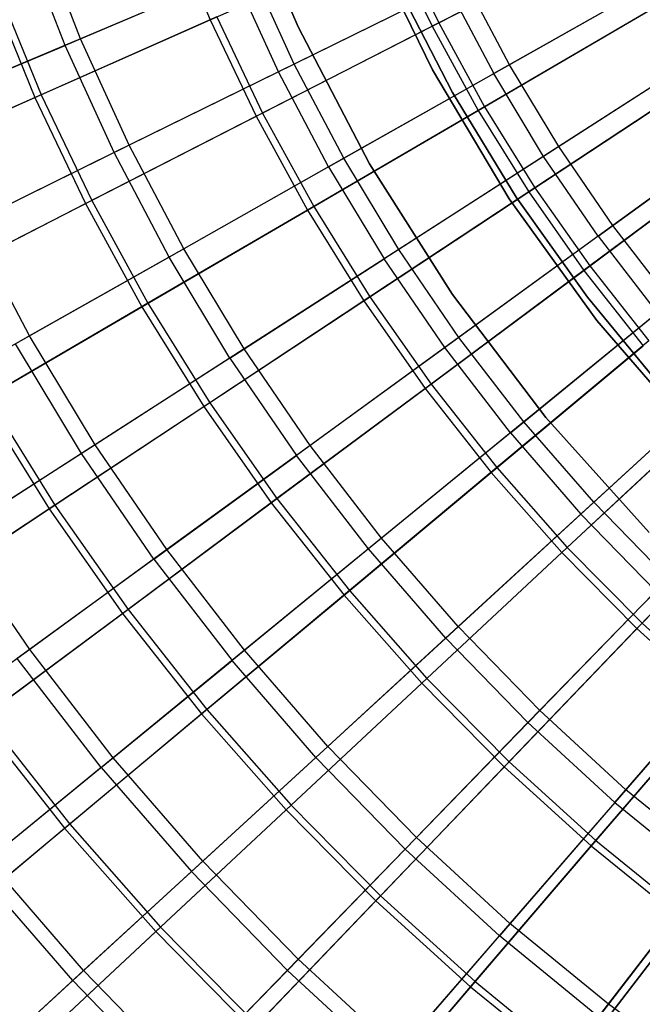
# Model space of a CAD drawing. Extents: x 0.1 to 12.1, y -6 to 6.
# Tile 14 of 256: x 3.2 to 4.1, y -2.6 to -1.2. Entities that reach past the tile are written whole.
import ezdxf

# ---------------------------------------------------------------- set-up
doc = ezdxf.new("R2010")
doc.units = 0
doc.header["$LTSCALE"] = 2.54
doc.layers.get('0').update_dxf_attribs({"linetype": 'CONTINUOUS'})

# ---------------------------------------------------------------- blocks, each defined once
blk = doc.blocks.new('DROPS_COLOR_B-11195_STL')
at = {"color": 0}
for p, q in [((3.4825, -0.9586, 171.7), (3.5717, -1.1709, 171.7)), ((3.5717, -1.1709, 164.1), (3.4825, -0.9586, 164.1)), ((3.4825, -0.9586, 171.7), (3.5717, -1.1709, 171.7)), ((3.5717, -1.1709, 164.1), (3.4825, -0.9586, 164.1)), ((3.2474, -1.1886, 2.8256), (3.1842, -1.0261, 2.8256)), ((3.2474, -1.1886, 2.8256), (3.1842, -1.0261, 2.8256)), ((3.2243, -1.1984, 12.5437), (3.1605, -1.0345, 12.5437)), ((3.2243, -1.1984, 12.5437), (3.1605, -1.0345, 12.5437)), ((3.772, -1.2349, 171.7), (3.6743, -1.0336, 171.7)), ((3.6743, -1.0336, 164.1), (3.772, -1.2349, 164.1)), ((3.6743, -1.0336, 164.1), (3.772, -1.2349, 164.1)), ((3.772, -1.2349, 171.7), (3.6743, -1.0336, 171.7)), ((3.4999, -1.0819, 2.6488), (3.2474, -1.1886, 2.8256)), ((3.4999, -1.0819, 2.6488), (3.2474, -1.1886, 2.8256)), ((3.5659, -1.2263, 2.6488), (3.4999, -1.0819, 2.6488)), ((3.5659, -1.2263, 2.6488), (3.4999, -1.0819, 2.6488)), ((4.141, -1.0837, 2.3419), (3.8868, -1.2273, 2.4874)), ((4.141, -1.0837, 2.3419), (3.8868, -1.2273, 2.4874)), ((3.4759, -1.092, 12.722), (3.2243, -1.1984, 12.5437)), ((3.4759, -1.092, 12.722), (3.2243, -1.1984, 12.5437)), ((3.5425, -1.2378, 12.722), (3.4759, -1.092, 12.722)), ((3.5425, -1.2378, 12.722), (3.4759, -1.092, 12.722)), ((4.1169, -1.0973, 13.0318), (3.8634, -1.2405, 12.8848)), ((4.1169, -1.0973, 13.0318), (3.8634, -1.2405, 12.8848)), ((3.7961, -1.1131, 12.8848), (3.5425, -1.2378, 12.722)), ((3.7961, -1.1131, 12.8848), (3.5425, -1.2378, 12.722)), ((3.8203, -1.1012, 2.4874), (3.5659, -1.2263, 2.6488)), ((3.8203, -1.1012, 2.4874), (3.5659, -1.2263, 2.6488)), ((3.7181, -1.1061, 164.4), (3.8019, -1.2685, 164.4)), ((3.8019, -1.2685, 164.3), (3.7181, -1.1061, 164.3)), ((3.7181, -1.1061, 164.4), (3.8019, -1.2685, 164.4)), ((3.8019, -1.2685, 164.3), (3.7181, -1.1061, 164.3)), ((3.7961, -1.1131, 12.8848), (3.8634, -1.2405, 12.8848)), ((3.7961, -1.1131, 12.8848), (3.8634, -1.2405, 12.8848)), ((3.8868, -1.2273, 2.4874), (3.8203, -1.1012, 2.4874)), ((3.8868, -1.2273, 2.4874), (3.8203, -1.1012, 2.4874)), ((3.5717, -1.1709, 171.7), (3.6784, -1.375, 171.7)), ((3.6784, -1.375, 164.1), (3.5717, -1.1709, 164.1)), ((3.5717, -1.1709, 171.7), (3.6784, -1.375, 171.7)), ((3.5717, -1.1709, 171.7), (3.5717, -1.1709, 164.1)), ((3.6784, -1.375, 164.1), (3.5717, -1.1709, 164.1)), ((3.5717, -1.1709, 171.7), (3.5717, -1.1709, 164.1)), ((2.9821, -1.3007, 12.3507), (3.2243, -1.1984, 12.5437)), ((2.9821, -1.3007, 12.3507), (3.2243, -1.1984, 12.5437)), ((3.2474, -1.1886, 2.8256), (3.0043, -1.2913, 3.0173)), ((3.2474, -1.1886, 2.8256), (3.0043, -1.2913, 3.0173)), ((3.2973, -1.3583, 12.5437), (3.2243, -1.1984, 12.5437)), ((3.2973, -1.3583, 12.5437), (3.2243, -1.1984, 12.5437)), ((3.3199, -1.3472, 2.8256), (3.2474, -1.1886, 2.8256)), ((3.3199, -1.3472, 2.8256), (3.2474, -1.1886, 2.8256)), ((4.206, -1.1915, 2.3419), (3.9604, -1.3493, 2.4874)), ((4.206, -1.1915, 2.3419), (3.9604, -1.3493, 2.4874)), ((4.1827, -1.2064, 13.0318), (3.9378, -1.3639, 12.8848)), ((4.1827, -1.2064, 13.0318), (3.9378, -1.3639, 12.8848)), ((3.5659, -1.2263, 2.6488), (3.3199, -1.3472, 2.8256)), ((3.5659, -1.2263, 2.6488), (3.3199, -1.3472, 2.8256)), ((3.6399, -1.3667, 2.6488), (3.5659, -1.2263, 2.6488)), ((3.6399, -1.3667, 2.6488), (3.5659, -1.2263, 2.6488)), ((3.8868, -1.2273, 2.4874), (3.6399, -1.3667, 2.6488)), ((3.8868, -1.2273, 2.4874), (3.6399, -1.3667, 2.6488)), ((3.9604, -1.3493, 2.4874), (3.8868, -1.2273, 2.4874)), ((3.9604, -1.3493, 2.4874), (3.8868, -1.2273, 2.4874)), ((3.5425, -1.2378, 12.722), (3.2973, -1.3583, 12.5437)), ((3.5425, -1.2378, 12.722), (3.2973, -1.3583, 12.5437)), ((3.6172, -1.3795, 12.722), (3.5425, -1.2378, 12.722)), ((3.6172, -1.3795, 12.722), (3.5425, -1.2378, 12.722)), ((3.6172, -1.3795, 12.722), (3.8634, -1.2405, 12.8848)), ((3.6172, -1.3795, 12.722), (3.8634, -1.2405, 12.8848)), ((3.8866, -1.427, 171.7), (3.772, -1.2349, 171.7)), ((3.772, -1.2349, 164.1), (3.8866, -1.427, 164.1)), ((3.772, -1.2349, 164.1), (3.8866, -1.427, 164.1)), ((3.772, -1.2349, 164.1), (3.772, -1.2349, 171.7)), ((3.8866, -1.427, 171.7), (3.772, -1.2349, 171.7)), ((3.772, -1.2349, 164.1), (3.772, -1.2349, 171.7)), ((3.9378, -1.3639, 12.8848), (3.8634, -1.2405, 12.8848)), ((3.9378, -1.3639, 12.8848), (3.8634, -1.2405, 12.8848)), ((3.8019, -1.2685, 164.4), (3.897, -1.4246, 164.4)), ((3.897, -1.4246, 164.3), (3.8019, -1.2685, 164.3)), ((3.8019, -1.2685, 164.4), (3.897, -1.4246, 164.4)), ((3.8019, -1.2685, 164.4), (3.8019, -1.2685, 164.3)), ((3.897, -1.4246, 164.3), (3.8019, -1.2685, 164.3)), ((3.8019, -1.2685, 164.4), (3.8019, -1.2685, 164.3)), ((4.277, -1.2954, 2.3419), (4.0408, -1.467, 2.4874)), ((4.277, -1.2954, 2.3419), (4.0408, -1.467, 2.4874)), ((4.0191, -1.4828, 12.8848), (4.2547, -1.3116, 13.0318)), ((4.0191, -1.4828, 12.8848), (4.2547, -1.3116, 13.0318)), ((3.3199, -1.3472, 2.8256), (3.083, -1.4637, 3.0173)), ((3.3199, -1.3472, 2.8256), (3.083, -1.4637, 3.0173)), ((3.4012, -1.5015, 2.8256), (3.3199, -1.3472, 2.8256)), ((3.4012, -1.5015, 2.8256), (3.3199, -1.3472, 2.8256)), ((3.9604, -1.3493, 2.4874), (3.7219, -1.5026, 2.6488)), ((3.9604, -1.3493, 2.4874), (3.7219, -1.5026, 2.6488)), ((4.0408, -1.467, 2.4874), (3.9604, -1.3493, 2.4874)), ((4.0408, -1.467, 2.4874), (3.9604, -1.3493, 2.4874)), ((3.2973, -1.3583, 12.5437), (3.0613, -1.4743, 12.3507)), ((3.2973, -1.3583, 12.5437), (3.0613, -1.4743, 12.3507)), ((3.3794, -1.5138, 12.5437), (3.2973, -1.3583, 12.5437)), ((3.3794, -1.5138, 12.5437), (3.2973, -1.3583, 12.5437)), ((3.9378, -1.3639, 12.8848), (3.7, -1.5167, 12.722)), ((3.9378, -1.3639, 12.8848), (3.7, -1.5167, 12.722)), ((4.0191, -1.4828, 12.8848), (3.9378, -1.3639, 12.8848)), ((4.0191, -1.4828, 12.8848), (3.9378, -1.3639, 12.8848)), ((3.6399, -1.3667, 2.6488), (3.4012, -1.5015, 2.8256)), ((3.6399, -1.3667, 2.6488), (3.4012, -1.5015, 2.8256)), ((3.7219, -1.5026, 2.6488), (3.6399, -1.3667, 2.6488)), ((3.7219, -1.5026, 2.6488), (3.6399, -1.3667, 2.6488)), ((3.6784, -1.375, 171.7), (3.8018, -1.5695, 171.7)), ((3.8018, -1.5695, 164.1), (3.6784, -1.375, 164.1)), ((3.6784, -1.375, 171.7), (3.8018, -1.5695, 171.7)), ((3.6784, -1.375, 171.7), (3.6784, -1.375, 164.1)), ((3.8018, -1.5695, 164.1), (3.6784, -1.375, 164.1)), ((3.6784, -1.375, 171.7), (3.6784, -1.375, 164.1)), ((3.6172, -1.3795, 12.722), (3.3794, -1.5138, 12.5437)), ((3.6172, -1.3795, 12.722), (3.3794, -1.5138, 12.5437)), ((3.6172, -1.3795, 12.722), (3.7, -1.5167, 12.722)), ((3.6172, -1.3795, 12.722), (3.7, -1.5167, 12.722)), ((4.0173, -1.6085, 171.7), (3.8866, -1.427, 171.7)), ((3.8866, -1.427, 164.1), (4.0173, -1.6085, 164.1)), ((3.8866, -1.427, 164.1), (4.0173, -1.6085, 164.1)), ((3.8866, -1.427, 164.1), (3.8866, -1.427, 171.7)), ((4.0173, -1.6085, 171.7), (3.8866, -1.427, 171.7)), ((3.8866, -1.427, 164.1), (3.8866, -1.427, 171.7)), ((3.897, -1.4246, 164.4), (4.0029, -1.5737, 164.4)), ((4.0029, -1.5737, 164.3), (3.897, -1.4246, 164.3)), ((3.897, -1.4246, 164.4), (4.0029, -1.5737, 164.4)), ((3.897, -1.4246, 164.4), (3.897, -1.4246, 164.3)), ((4.0029, -1.5737, 164.3), (3.897, -1.4246, 164.3)), ((3.897, -1.4246, 164.4), (3.897, -1.4246, 164.3)), ((3.1714, -1.6313, 3.0173), (3.083, -1.4637, 3.0173)), ((3.1714, -1.6313, 3.0173), (3.083, -1.4637, 3.0173)), ((4.0408, -1.467, 2.4874), (3.8115, -1.6336, 2.6488)), ((4.0408, -1.467, 2.4874), (3.8115, -1.6336, 2.6488)), ((4.1279, -1.5799, 2.4874), (4.0408, -1.467, 2.4874)), ((4.1279, -1.5799, 2.4874), (4.0408, -1.467, 2.4874)), ((4.0191, -1.4828, 12.8848), (3.7904, -1.6489, 12.722)), ((4.0191, -1.4828, 12.8848), (3.7904, -1.6489, 12.722)), ((4.0191, -1.4828, 12.8848), (4.1071, -1.5969, 12.8848)), ((4.0191, -1.4828, 12.8848), (4.1071, -1.5969, 12.8848)), ((3.4012, -1.5015, 2.8256), (3.1714, -1.6313, 3.0173)), ((3.4012, -1.5015, 2.8256), (3.1714, -1.6313, 3.0173)), ((3.4913, -1.6508, 2.8256), (3.4012, -1.5015, 2.8256)), ((3.4913, -1.6508, 2.8256), (3.4012, -1.5015, 2.8256)), ((3.7219, -1.5026, 2.6488), (3.4913, -1.6508, 2.8256)), ((3.7219, -1.5026, 2.6488), (3.4913, -1.6508, 2.8256)), ((3.8115, -1.6336, 2.6488), (3.7219, -1.5026, 2.6488)), ((3.8115, -1.6336, 2.6488), (3.7219, -1.5026, 2.6488)), ((3.3794, -1.5138, 12.5437), (3.1504, -1.6431, 12.3507)), ((3.3794, -1.5138, 12.5437), (3.1504, -1.6431, 12.3507)), ((3.4702, -1.6644, 12.5437), (3.3794, -1.5138, 12.5437)), ((3.4702, -1.6644, 12.5437), (3.3794, -1.5138, 12.5437)), ((3.4702, -1.6644, 12.5437), (3.7, -1.5167, 12.722)), ((3.4702, -1.6644, 12.5437), (3.7, -1.5167, 12.722)), ((3.7904, -1.6489, 12.722), (3.7, -1.5167, 12.722)), ((3.7904, -1.6489, 12.722), (3.7, -1.5167, 12.722)), ((3.8018, -1.5695, 171.7), (3.9411, -1.7529, 171.7)), ((3.9411, -1.7529, 164.1), (3.8018, -1.5695, 164.1)), ((3.8018, -1.5695, 171.7), (3.9411, -1.7529, 171.7)), ((3.8018, -1.5695, 171.7), (3.8018, -1.5695, 164.1)), ((3.9411, -1.7529, 164.1), (3.8018, -1.5695, 164.1)), ((3.8018, -1.5695, 171.7), (3.8018, -1.5695, 164.1)), ((4.1279, -1.5799, 2.4874), (3.9084, -1.7593, 2.6488)), ((4.1279, -1.5799, 2.4874), (3.9084, -1.7593, 2.6488)), ((4.0029, -1.5737, 164.4), (4.119, -1.7149, 164.4)), ((4.119, -1.7149, 164.3), (4.0029, -1.5737, 164.3)), ((4.0029, -1.5737, 164.4), (4.119, -1.7149, 164.4)), ((4.0029, -1.5737, 164.4), (4.0029, -1.5737, 164.3)), ((4.119, -1.7149, 164.3), (4.0029, -1.5737, 164.3)), ((4.0029, -1.5737, 164.4), (4.0029, -1.5737, 164.3)), ((3.8883, -1.7758, 12.722), (4.1071, -1.5969, 12.8848)), ((3.8883, -1.7758, 12.722), (4.1071, -1.5969, 12.8848)), ((4.1632, -1.7782, 171.7), (4.0173, -1.6085, 171.7)), ((4.0173, -1.6085, 164.1), (4.1632, -1.7782, 164.1)), ((4.0173, -1.6085, 164.1), (4.1632, -1.7782, 164.1)), ((4.0173, -1.6085, 164.1), (4.0173, -1.6085, 171.7)), ((4.1632, -1.7782, 171.7), (4.0173, -1.6085, 171.7)), ((4.0173, -1.6085, 164.1), (4.0173, -1.6085, 171.7)), ((3.1714, -1.6313, 3.0173), (2.9512, -1.7556, 3.2233)), ((3.1714, -1.6313, 3.0173), (2.9512, -1.7556, 3.2233)), ((3.249, -1.8065, 12.3507), (3.1504, -1.6431, 12.3507)), ((3.249, -1.8065, 12.3507), (3.1504, -1.6431, 12.3507)), ((3.2693, -1.7935, 3.0173), (3.1714, -1.6313, 3.0173)), ((3.2693, -1.7935, 3.0173), (3.1714, -1.6313, 3.0173)), ((3.8115, -1.6336, 2.6488), (3.5897, -1.7948, 2.8256)), ((3.8115, -1.6336, 2.6488), (3.5897, -1.7948, 2.8256)), ((3.9084, -1.7593, 2.6488), (3.8115, -1.6336, 2.6488)), ((3.9084, -1.7593, 2.6488), (3.8115, -1.6336, 2.6488)), ((3.4913, -1.6508, 2.8256), (3.2693, -1.7935, 3.0173)), ((3.4913, -1.6508, 2.8256), (3.2693, -1.7935, 3.0173)), ((3.5897, -1.7948, 2.8256), (3.4913, -1.6508, 2.8256)), ((3.5897, -1.7948, 2.8256), (3.4913, -1.6508, 2.8256)), ((3.7904, -1.6489, 12.722), (3.5694, -1.8095, 12.5437)), ((3.7904, -1.6489, 12.722), (3.5694, -1.8095, 12.5437)), ((3.8883, -1.7758, 12.722), (3.7904, -1.6489, 12.722)), ((3.8883, -1.7758, 12.722), (3.7904, -1.6489, 12.722)), ((3.4702, -1.6644, 12.5437), (3.249, -1.8065, 12.3507)), ((3.4702, -1.6644, 12.5437), (3.249, -1.8065, 12.3507)), ((3.4702, -1.6644, 12.5437), (3.5694, -1.8095, 12.5437)), ((3.4702, -1.6644, 12.5437), (3.5694, -1.8095, 12.5437)), ((4.2212, -1.6876, 2.4874), (4.0124, -1.8793, 2.6488)), ((4.2212, -1.6876, 2.4874), (4.0124, -1.8793, 2.6488)), ((4.2014, -1.7058, 12.8848), (3.9932, -1.8969, 12.722)), ((4.2014, -1.7058, 12.8848), (3.9932, -1.8969, 12.722)), ((3.9084, -1.7593, 2.6488), (3.6962, -1.9329, 2.8256)), ((3.9084, -1.7593, 2.6488), (3.6962, -1.9329, 2.8256)), ((4.0124, -1.8793, 2.6488), (3.9084, -1.7593, 2.6488)), ((4.0124, -1.8793, 2.6488), (3.9084, -1.7593, 2.6488)), ((3.9411, -1.7529, 171.7), (4.0952, -1.9241, 171.7)), ((4.0952, -1.9241, 164.1), (3.9411, -1.7529, 164.1)), ((3.9411, -1.7529, 171.7), (4.0952, -1.9241, 171.7)), ((3.9411, -1.7529, 171.7), (3.9411, -1.7529, 164.1)), ((4.0952, -1.9241, 164.1), (3.9411, -1.7529, 164.1)), ((3.9411, -1.7529, 171.7), (3.9411, -1.7529, 164.1)), ((3.8883, -1.7758, 12.722), (3.6768, -1.9488, 12.5437)), ((3.8883, -1.7758, 12.722), (3.6768, -1.9488, 12.5437)), ((3.8883, -1.7758, 12.722), (3.9932, -1.8969, 12.722)), ((3.8883, -1.7758, 12.722), (3.9932, -1.8969, 12.722)), ((3.2693, -1.7935, 3.0173), (3.0565, -1.9302, 3.2233)), ((3.2693, -1.7935, 3.0173), (3.0565, -1.9302, 3.2233)), ((3.3762, -1.9499, 3.0173), (3.2693, -1.7935, 3.0173)), ((3.3762, -1.9499, 3.0173), (3.2693, -1.7935, 3.0173)), ((3.5897, -1.7948, 2.8256), (3.3762, -1.9499, 3.0173)), ((3.5897, -1.7948, 2.8256), (3.3762, -1.9499, 3.0173)), ((3.6962, -1.9329, 2.8256), (3.5897, -1.7948, 2.8256)), ((3.6962, -1.9329, 2.8256), (3.5897, -1.7948, 2.8256)), ((3.249, -1.8065, 12.3507), (3.0371, -1.9427, 12.1434)), ((3.249, -1.8065, 12.3507), (3.0371, -1.9427, 12.1434)), ((3.3567, -1.9641, 12.3507), (3.249, -1.8065, 12.3507)), ((3.3567, -1.9641, 12.3507), (3.249, -1.8065, 12.3507)), ((3.3567, -1.9641, 12.3507), (3.5694, -1.8095, 12.5437)), ((3.3567, -1.9641, 12.3507), (3.5694, -1.8095, 12.5437)), ((3.6768, -1.9488, 12.5437), (3.5694, -1.8095, 12.5437)), ((3.6768, -1.9488, 12.5437), (3.5694, -1.8095, 12.5437)), ((4.0124, -1.8793, 2.6488), (3.8104, -2.0646, 2.8256)), ((4.0124, -1.8793, 2.6488), (3.8104, -2.0646, 2.8256)), ((4.123, -1.9931, 2.6488), (4.0124, -1.8793, 2.6488)), ((4.123, -1.9931, 2.6488), (4.0124, -1.8793, 2.6488)), ((3.7919, -2.0816, 12.5437), (3.9932, -1.8969, 12.722)), ((3.7919, -2.0816, 12.5437), (3.9932, -1.8969, 12.722)), ((4.1048, -2.0118, 12.722), (3.9932, -1.8969, 12.722)), ((4.1048, -2.0118, 12.722), (3.9932, -1.8969, 12.722)), ((3.1716, -2.0986, 3.2233), (3.0565, -1.9302, 3.2233)), ((3.1716, -2.0986, 3.2233), (3.0565, -1.9302, 3.2233)), ((3.6962, -1.9329, 2.8256), (3.4919, -2.0999, 3.0173)), ((3.6962, -1.9329, 2.8256), (3.4919, -2.0999, 3.0173)), ((3.8104, -2.0646, 2.8256), (3.6962, -1.9329, 2.8256)), ((3.8104, -2.0646, 2.8256), (3.6962, -1.9329, 2.8256)), ((3.3762, -1.9499, 3.0173), (3.1716, -2.0986, 3.2233)), ((3.3762, -1.9499, 3.0173), (3.1716, -2.0986, 3.2233)), ((3.4919, -2.0999, 3.0173), (3.3762, -1.9499, 3.0173)), ((3.4919, -2.0999, 3.0173), (3.3762, -1.9499, 3.0173)), ((3.6768, -1.9488, 12.5437), (3.4732, -2.1152, 12.3507)), ((3.6768, -1.9488, 12.5437), (3.4732, -2.1152, 12.3507)), ((3.7919, -2.0816, 12.5437), (3.6768, -1.9488, 12.5437)), ((3.7919, -2.0816, 12.5437), (3.6768, -1.9488, 12.5437)), ((3.3567, -1.9641, 12.3507), (3.1529, -2.1121, 12.1434)), ((3.3567, -1.9641, 12.3507), (3.1529, -2.1121, 12.1434)), ((3.3567, -1.9641, 12.3507), (3.4732, -2.1152, 12.3507)), ((3.3567, -1.9641, 12.3507), (3.4732, -2.1152, 12.3507)), ((4.123, -1.9931, 2.6488), (3.932, -2.1897, 2.8256)), ((4.123, -1.9931, 2.6488), (3.932, -2.1897, 2.8256)), ((4.1048, -2.0118, 12.722), (3.9144, -2.2077, 12.5437)), ((4.1048, -2.0118, 12.722), (3.9144, -2.2077, 12.5437)), ((3.8104, -2.0646, 2.8256), (3.616, -2.2431, 3.0173)), ((3.8104, -2.0646, 2.8256), (3.616, -2.2431, 3.0173)), ((3.932, -2.1897, 2.8256), (3.8104, -2.0646, 2.8256)), ((3.932, -2.1897, 2.8256), (3.8104, -2.0646, 2.8256)), ((3.7919, -2.0816, 12.5437), (3.5982, -2.2594, 12.3507)), ((3.7919, -2.0816, 12.5437), (3.5982, -2.2594, 12.3507)), ((3.7919, -2.0816, 12.5437), (3.9144, -2.2077, 12.5437)), ((3.7919, -2.0816, 12.5437), (3.9144, -2.2077, 12.5437)), ((3.1716, -2.0986, 3.2233), (2.9765, -2.2403, 3.443)), ((3.1716, -2.0986, 3.2233), (2.9765, -2.2403, 3.443)), ((3.2782, -2.2746, 12.1434), (3.1529, -2.1121, 12.1434)), ((3.2782, -2.2746, 12.1434), (3.1529, -2.1121, 12.1434)), ((3.2961, -2.26, 3.2233), (3.1716, -2.0986, 3.2233)), ((3.2961, -2.26, 3.2233), (3.1716, -2.0986, 3.2233)), ((3.4919, -2.0999, 3.0173), (3.2961, -2.26, 3.2233)), ((3.4919, -2.0999, 3.0173), (3.2961, -2.26, 3.2233)), ((3.616, -2.2431, 3.0173), (3.4919, -2.0999, 3.0173)), ((3.616, -2.2431, 3.0173), (3.4919, -2.0999, 3.0173)), ((4.2399, -2.1005, 2.6488), (4.0604, -2.3076, 2.8256)), ((4.2399, -2.1005, 2.6488), (4.0604, -2.3076, 2.8256)), ((3.2782, -2.2746, 12.1434), (3.4732, -2.1152, 12.3507)), ((3.2782, -2.2746, 12.1434), (3.4732, -2.1152, 12.3507)), ((3.5982, -2.2594, 12.3507), (3.4732, -2.1152, 12.3507)), ((3.5982, -2.2594, 12.3507), (3.4732, -2.1152, 12.3507)), ((4.044, -2.3266, 12.5437), (4.2229, -2.1201, 12.722)), ((4.044, -2.3266, 12.5437), (4.2229, -2.1201, 12.722)), ((3.932, -2.1897, 2.8256), (3.748, -2.379, 3.0173)), ((3.932, -2.1897, 2.8256), (3.748, -2.379, 3.0173)), ((4.0604, -2.3076, 2.8256), (3.932, -2.1897, 2.8256)), ((4.0604, -2.3076, 2.8256), (3.932, -2.1897, 2.8256)), ((3.7312, -2.3963, 12.3507), (3.9144, -2.2077, 12.5437)), ((3.7312, -2.3963, 12.3507), (3.9144, -2.2077, 12.5437)), ((4.044, -2.3266, 12.5437), (3.9144, -2.2077, 12.5437)), ((4.044, -2.3266, 12.5437), (3.9144, -2.2077, 12.5437)), ((3.616, -2.2431, 3.0173), (3.4296, -2.4141, 3.2233)), ((3.616, -2.2431, 3.0173), (3.4296, -2.4141, 3.2233)), ((3.748, -2.379, 3.0173), (3.616, -2.2431, 3.0173)), ((3.748, -2.379, 3.0173), (3.616, -2.2431, 3.0173)), ((3.5982, -2.2594, 12.3507), (3.4126, -2.4297, 12.1434)), ((3.5982, -2.2594, 12.3507), (3.4126, -2.4297, 12.1434)), ((3.7312, -2.3963, 12.3507), (3.5982, -2.2594, 12.3507)), ((3.7312, -2.3963, 12.3507), (3.5982, -2.2594, 12.3507)), ((3.2961, -2.26, 3.2233), (3.1094, -2.4127, 3.443)), ((3.2961, -2.26, 3.2233), (3.1094, -2.4127, 3.443)), ((3.4296, -2.4141, 3.2233), (3.2961, -2.26, 3.2233)), ((3.4296, -2.4141, 3.2233), (3.2961, -2.26, 3.2233)), ((3.2782, -2.2746, 12.1434), (3.0924, -2.4266, 11.9225)), ((3.2782, -2.2746, 12.1434), (3.0924, -2.4266, 11.9225)), ((3.2782, -2.2746, 12.1434), (3.4126, -2.4297, 12.1434)), ((3.2782, -2.2746, 12.1434), (3.4126, -2.4297, 12.1434)), ((4.0604, -2.3076, 2.8256), (3.8876, -2.5071, 3.0173)), ((4.0604, -2.3076, 2.8256), (3.8876, -2.5071, 3.0173)), ((4.1954, -2.418, 2.8256), (4.0604, -2.3076, 2.8256)), ((4.1954, -2.418, 2.8256), (4.0604, -2.3076, 2.8256)), ((4.044, -2.3266, 12.5437), (3.8718, -2.5253, 12.3507)), ((4.044, -2.3266, 12.5437), (3.8718, -2.5253, 12.3507)), ((4.044, -2.3266, 12.5437), (4.1801, -2.4379, 12.5437)), ((4.044, -2.3266, 12.5437), (4.1801, -2.4379, 12.5437)), ((3.748, -2.379, 3.0173), (3.5717, -2.5604, 3.2233)), ((3.748, -2.379, 3.0173), (3.5717, -2.5604, 3.2233)), ((3.8876, -2.5071, 3.0173), (3.748, -2.379, 3.0173)), ((3.8876, -2.5071, 3.0173), (3.748, -2.379, 3.0173)), ((3.7312, -2.3963, 12.3507), (3.5557, -2.5769, 12.1434)), ((3.7312, -2.3963, 12.3507), (3.5557, -2.5769, 12.1434)), ((3.7312, -2.3963, 12.3507), (3.8718, -2.5253, 12.3507)), ((3.7312, -2.3963, 12.3507), (3.8718, -2.5253, 12.3507)), ((3.2519, -2.5772, 3.443), (3.1094, -2.4127, 3.443)), ((3.2519, -2.5772, 3.443), (3.1094, -2.4127, 3.443)), ((3.4296, -2.4141, 3.2233), (3.2519, -2.5772, 3.443)), ((3.4296, -2.4141, 3.2233), (3.2519, -2.5772, 3.443)), ((3.5717, -2.5604, 3.2233), (3.4296, -2.4141, 3.2233)), ((3.5717, -2.5604, 3.2233), (3.4296, -2.4141, 3.2233)), ((4.1954, -2.418, 2.8256), (4.0343, -2.627, 3.0173)), ((4.1954, -2.418, 2.8256), (4.0343, -2.627, 3.0173)), ((3.2358, -2.592, 11.9225), (3.0924, -2.4266, 11.9225)), ((3.2358, -2.592, 11.9225), (3.0924, -2.4266, 11.9225)), ((3.2358, -2.592, 11.9225), (3.4126, -2.4297, 12.1434)), ((3.2358, -2.592, 11.9225), (3.4126, -2.4297, 12.1434)), ((3.5557, -2.5769, 12.1434), (3.4126, -2.4297, 12.1434)), ((3.5557, -2.5769, 12.1434), (3.4126, -2.4297, 12.1434)), ((4.0195, -2.6461, 12.3507), (4.1801, -2.4379, 12.5437)), ((4.0195, -2.6461, 12.3507), (4.1801, -2.4379, 12.5437)), ((3.8876, -2.5071, 3.0173), (3.722, -2.6982, 3.2233)), ((3.8876, -2.5071, 3.0173), (3.722, -2.6982, 3.2233)), ((4.0343, -2.627, 3.0173), (3.8876, -2.5071, 3.0173)), ((4.0343, -2.627, 3.0173), (3.8876, -2.5071, 3.0173)), ((3.7068, -2.7157, 12.1434), (3.8718, -2.5253, 12.3507)), ((3.7068, -2.7157, 12.1434), (3.8718, -2.5253, 12.3507)), ((4.0195, -2.6461, 12.3507), (3.8718, -2.5253, 12.3507)), ((4.0195, -2.6461, 12.3507), (3.8718, -2.5253, 12.3507)), ((3.5717, -2.5604, 3.2233), (3.4037, -2.7333, 3.443)), ((3.5717, -2.5604, 3.2233), (3.4037, -2.7333, 3.443)), ((3.722, -2.6982, 3.2233), (3.5717, -2.5604, 3.2233)), ((3.722, -2.6982, 3.2233), (3.5717, -2.5604, 3.2233)), ((3.2519, -2.5772, 3.443), (3.0835, -2.7318, 3.6756)), ((3.2519, -2.5772, 3.443), (3.0835, -2.7318, 3.6756)), ((3.4037, -2.7333, 3.443), (3.2519, -2.5772, 3.443)), ((3.4037, -2.7333, 3.443), (3.2519, -2.5772, 3.443)), ((3.5557, -2.5769, 12.1434), (3.3884, -2.749, 11.9225)), ((3.5557, -2.5769, 12.1434), (3.3884, -2.749, 11.9225)), ((3.7068, -2.7157, 12.1434), (3.5557, -2.5769, 12.1434)), ((3.7068, -2.7157, 12.1434), (3.5557, -2.5769, 12.1434)), ((3.2358, -2.592, 11.9225), (3.0682, -2.7458, 11.6886)), ((3.2358, -2.592, 11.9225), (3.0682, -2.7458, 11.6886)), ((3.2358, -2.592, 11.9225), (3.3884, -2.749, 11.9225)), ((3.2358, -2.592, 11.9225), (3.3884, -2.749, 11.9225)), ((4.0343, -2.627, 3.0173), (3.8798, -2.8273, 3.2233)), ((4.0343, -2.627, 3.0173), (3.8798, -2.8273, 3.2233)), ((4.1875, -2.7384, 3.0173), (4.0343, -2.627, 3.0173)), ((4.1875, -2.7384, 3.0173), (4.0343, -2.627, 3.0173))]:
    blk.add_line(p, q, dxfattribs=at)
blk = doc.blocks.new('GROUP_1')
at = {"color": 0}
for p, q in [((3.3202, 4.9843, 11.2719), (3.3807, 4.8369, 11.2719)), ((3.3202, 4.9843, 11.2719), (3.3807, 4.8369, 11.2719)), ((3.6602, 4.9608, 0.5731), (3.7215, 4.8323, 0.5731)), ((3.6602, 4.9608, 0.5731), (3.7215, 4.8323, 0.5731)), ((3.7115, 4.8273, 11.4216), (3.9807, 4.9649, 11.5549)), ((3.7115, 4.8273, 11.4216), (3.9807, 4.9649, 11.5549)), ((3.9909, 4.9701, 0.4405), (3.7215, 4.8323, 0.5731)), ((3.9909, 4.9701, 0.4405), (3.7215, 4.8323, 0.5731)), ((3.3807, 4.8369, 11.2719), (3.65, 4.9562, 11.4216)), ((3.3807, 4.8369, 11.2719), (3.65, 4.9562, 11.4216)), ((3.65, 4.9562, 11.4216), (3.7115, 4.8273, 11.4216)), ((3.65, 4.9562, 11.4216), (3.7115, 4.8273, 11.4216)), ((3.0627, 4.8869, 0.8873), (3.1289, 4.7254, 0.8873)), ((3.0627, 4.8869, 0.8873), (3.1289, 4.7254, 0.8873)), ((3.0528, 4.8832, 11.1062), (3.1193, 4.7211, 11.1062)), ((3.0528, 4.8832, 11.1062), (3.1193, 4.7211, 11.1062)), ((4.0511, 4.86, 0.4405), (3.7897, 4.7075, 0.5731)), ((4.0511, 4.86, 0.4405), (3.7897, 4.7075, 0.5731)), ((3.7801, 4.7019, 11.4216), (4.0412, 4.8543, 11.5549)), ((3.7801, 4.7019, 11.4216), (4.0412, 4.8543, 11.5549)), ((3.1193, 4.7211, 11.1062), (3.3807, 4.8369, 11.2719)), ((3.1193, 4.7211, 11.1062), (3.3807, 4.8369, 11.2719)), ((3.3906, 4.8413, 0.7222), (3.1289, 4.7254, 0.8873)), ((3.3906, 4.8413, 0.7222), (3.1289, 4.7254, 0.8873)), ((3.3807, 4.8369, 11.2719), (3.4492, 4.6932, 11.2719)), ((3.3807, 4.8369, 11.2719), (3.4492, 4.6932, 11.2719)), ((3.3906, 4.8413, 0.7222), (3.4589, 4.6981, 0.7222)), ((3.3906, 4.8413, 0.7222), (3.4589, 4.6981, 0.7222)), ((3.7215, 4.8323, 0.5731), (3.4589, 4.6981, 0.7222)), ((3.7215, 4.8323, 0.5731), (3.4589, 4.6981, 0.7222)), ((3.7215, 4.8323, 0.5731), (3.7897, 4.7075, 0.5731)), ((3.7215, 4.8323, 0.5731), (3.7897, 4.7075, 0.5731)), ((3.4492, 4.6932, 11.2719), (3.7115, 4.8273, 11.4216)), ((3.4492, 4.6932, 11.2719), (3.7115, 4.8273, 11.4216)), ((3.7115, 4.8273, 11.4216), (3.7801, 4.7019, 11.4216)), ((3.7115, 4.8273, 11.4216), (3.7801, 4.7019, 11.4216)), ((3.8555, 4.5805, 11.4216), (4.1078, 4.7472, 11.5549)), ((3.8555, 4.5805, 11.4216), (4.1078, 4.7472, 11.5549)), ((4.1173, 4.7535, 0.4405), (3.8648, 4.5867, 0.5731)), ((4.1173, 4.7535, 0.4405), (3.8648, 4.5867, 0.5731)), ((3.1289, 4.7254, 0.8873), (2.8759, 4.6133, 1.068)), ((3.1289, 4.7254, 0.8873), (2.8759, 4.6133, 1.068)), ((3.1289, 4.7254, 0.8873), (3.2041, 4.5678, 0.8873)), ((3.1289, 4.7254, 0.8873), (3.2041, 4.5678, 0.8873)), ((2.8667, 4.6092, 10.925), (3.1193, 4.7211, 11.1062)), ((2.8667, 4.6092, 10.925), (3.1193, 4.7211, 11.1062)), ((3.1193, 4.7211, 11.1062), (3.1947, 4.563, 11.1062)), ((3.1193, 4.7211, 11.1062), (3.1947, 4.563, 11.1062)), ((3.4589, 4.6981, 0.7222), (3.2041, 4.5678, 0.8873)), ((3.4589, 4.6981, 0.7222), (3.2041, 4.5678, 0.8873)), ((3.4589, 4.6981, 0.7222), (3.535, 4.5589, 0.7222)), ((3.4589, 4.6981, 0.7222), (3.535, 4.5589, 0.7222)), ((3.5256, 4.5534, 11.2719), (3.7801, 4.7019, 11.4216)), ((3.5256, 4.5534, 11.2719), (3.7801, 4.7019, 11.4216)), ((3.7897, 4.7075, 0.5731), (3.535, 4.5589, 0.7222)), ((3.7897, 4.7075, 0.5731), (3.535, 4.5589, 0.7222)), ((3.7801, 4.7019, 11.4216), (3.8555, 4.5805, 11.4216)), ((3.7801, 4.7019, 11.4216), (3.8555, 4.5805, 11.4216)), ((3.7897, 4.7075, 0.5731), (3.8648, 4.5867, 0.5731)), ((3.7897, 4.7075, 0.5731), (3.8648, 4.5867, 0.5731)), ((3.1947, 4.563, 11.1062), (3.4492, 4.6932, 11.2719)), ((3.1947, 4.563, 11.1062), (3.4492, 4.6932, 11.2719)), ((3.4492, 4.6932, 11.2719), (3.5256, 4.5534, 11.2719)), ((3.4492, 4.6932, 11.2719), (3.5256, 4.5534, 11.2719)), ((3.9375, 4.4635, 11.4216), (4.1802, 4.644, 11.5549)), ((3.9375, 4.4635, 11.4216), (4.1802, 4.644, 11.5549)), ((4.1894, 4.6508, 0.4405), (3.9465, 4.4702, 0.5731)), ((4.1894, 4.6508, 0.4405), (3.9465, 4.4702, 0.5731)), ((3.6097, 4.4181, 11.2719), (3.8555, 4.5805, 11.4216)), ((3.6097, 4.4181, 11.2719), (3.8555, 4.5805, 11.4216)), ((3.8648, 4.5867, 0.5731), (3.6188, 4.4241, 0.7222)), ((3.8648, 4.5867, 0.5731), (3.6188, 4.4241, 0.7222)), ((3.8555, 4.5805, 11.4216), (3.9375, 4.4635, 11.4216)), ((3.8555, 4.5805, 11.4216), (3.9375, 4.4635, 11.4216)), ((3.8648, 4.5867, 0.5731), (3.9465, 4.4702, 0.5731)), ((3.8648, 4.5867, 0.5731), (3.9465, 4.4702, 0.5731)), ((3.2041, 4.5678, 0.8873), (2.9577, 4.4418, 1.068)), ((3.2041, 4.5678, 0.8873), (2.9577, 4.4418, 1.068)), ((3.2041, 4.5678, 0.8873), (3.2878, 4.4146, 0.8873)), ((3.2041, 4.5678, 0.8873), (3.2878, 4.4146, 0.8873)), ((2.9486, 4.4372, 10.925), (3.1947, 4.563, 11.1062)), ((2.9486, 4.4372, 10.925), (3.1947, 4.563, 11.1062)), ((3.1947, 4.563, 11.1062), (3.2787, 4.4093, 11.1062)), ((3.1947, 4.563, 11.1062), (3.2787, 4.4093, 11.1062)), ((3.2787, 4.4093, 11.1062), (3.5256, 4.5534, 11.2719)), ((3.2787, 4.4093, 11.1062), (3.5256, 4.5534, 11.2719)), ((3.535, 4.5589, 0.7222), (3.2878, 4.4146, 0.8873)), ((3.535, 4.5589, 0.7222), (3.2878, 4.4146, 0.8873)), ((3.5256, 4.5534, 11.2719), (3.6097, 4.4181, 11.2719)), ((3.5256, 4.5534, 11.2719), (3.6097, 4.4181, 11.2719)), ((3.535, 4.5589, 0.7222), (3.6188, 4.4241, 0.7222)), ((3.535, 4.5589, 0.7222), (3.6188, 4.4241, 0.7222)), ((3.7012, 4.2877, 11.2719), (3.9375, 4.4635, 11.4216)), ((3.7012, 4.2877, 11.2719), (3.9375, 4.4635, 11.4216)), ((3.9465, 4.4702, 0.5731), (3.7099, 4.2942, 0.7222)), ((3.9465, 4.4702, 0.5731), (3.7099, 4.2942, 0.7222)), ((3.9375, 4.4635, 11.4216), (4.026, 4.3513, 11.4216)), ((3.9375, 4.4635, 11.4216), (4.026, 4.3513, 11.4216)), ((3.9465, 4.4702, 0.5731), (4.0346, 4.3584, 0.5731)), ((3.9465, 4.4702, 0.5731), (4.0346, 4.3584, 0.5731)), ((3.3712, 4.2605, 11.1062), (3.6097, 4.4181, 11.2719)), ((3.3712, 4.2605, 11.1062), (3.6097, 4.4181, 11.2719)), ((3.6188, 4.4241, 0.7222), (3.38, 4.2664, 0.8873)), ((3.6188, 4.4241, 0.7222), (3.38, 4.2664, 0.8873)), ((3.6097, 4.4181, 11.2719), (3.7012, 4.2877, 11.2719)), ((3.6097, 4.4181, 11.2719), (3.7012, 4.2877, 11.2719)), ((3.6188, 4.4241, 0.7222), (3.7099, 4.2942, 0.7222)), ((3.6188, 4.4241, 0.7222), (3.7099, 4.2942, 0.7222)), ((3.0401, 4.2701, 10.925), (3.2787, 4.4093, 11.1062)), ((3.0401, 4.2701, 10.925), (3.2787, 4.4093, 11.1062)), ((3.2878, 4.4146, 0.8873), (3.0488, 4.2752, 1.068)), ((3.2878, 4.4146, 0.8873), (3.0488, 4.2752, 1.068)), ((3.2787, 4.4093, 11.1062), (3.3712, 4.2605, 11.1062)), ((3.2787, 4.4093, 11.1062), (3.3712, 4.2605, 11.1062)), ((3.2878, 4.4146, 0.8873), (3.38, 4.2664, 0.8873)), ((3.2878, 4.4146, 0.8873), (3.38, 4.2664, 0.8873)), ((4.0346, 4.3584, 0.5731), (3.8081, 4.1696, 0.7222)), ((4.0346, 4.3584, 0.5731), (3.8081, 4.1696, 0.7222)), ((3.7997, 4.1626, 11.2719), (4.026, 4.3513, 11.4216)), ((3.7997, 4.1626, 11.2719), (4.026, 4.3513, 11.4216)), ((3.4718, 4.1171, 11.1062), (3.7012, 4.2877, 11.2719)), ((3.4718, 4.1171, 11.1062), (3.7012, 4.2877, 11.2719)), ((3.7099, 4.2942, 0.7222), (3.4802, 4.1234, 0.8873)), ((3.7099, 4.2942, 0.7222), (3.4802, 4.1234, 0.8873)), ((3.7012, 4.2877, 11.2719), (3.7997, 4.1626, 11.2719)), ((3.7012, 4.2877, 11.2719), (3.7997, 4.1626, 11.2719)), ((3.7099, 4.2942, 0.7222), (3.8081, 4.1696, 0.7222)), ((3.7099, 4.2942, 0.7222), (3.8081, 4.1696, 0.7222)), ((3.0401, 4.2701, 10.925), (3.1406, 4.1082, 10.925)), ((3.0401, 4.2701, 10.925), (3.1406, 4.1082, 10.925)), ((3.0488, 4.2752, 1.068), (3.1491, 4.1138, 1.068)), ((3.0488, 4.2752, 1.068), (3.1491, 4.1138, 1.068)), ((3.1406, 4.1082, 10.925), (3.3712, 4.2605, 11.1062)), ((3.1406, 4.1082, 10.925), (3.3712, 4.2605, 11.1062)), ((3.38, 4.2664, 0.8873), (3.1491, 4.1138, 1.068)), ((3.38, 4.2664, 0.8873), (3.1491, 4.1138, 1.068)), ((3.3712, 4.2605, 11.1062), (3.4718, 4.1171, 11.1062)), ((3.3712, 4.2605, 11.1062), (3.4718, 4.1171, 11.1062)), ((3.38, 4.2664, 0.8873), (3.4802, 4.1234, 0.8873)), ((3.38, 4.2664, 0.8873), (3.4802, 4.1234, 0.8873)), ((3.9051, 4.0432, 11.2719), (4.1205, 4.2441, 11.4216)), ((3.9051, 4.0432, 11.2719), (4.1205, 4.2441, 11.4216)), ((4.1287, 4.2517, 0.5731), (3.913, 4.0506, 0.7222)), ((4.1287, 4.2517, 0.5731), (3.913, 4.0506, 0.7222)), ((3.8081, 4.1696, 0.7222), (3.5883, 3.9863, 0.8873)), ((3.8081, 4.1696, 0.7222), (3.5883, 3.9863, 0.8873)), ((3.8081, 4.1696, 0.7222), (3.913, 4.0506, 0.7222)), ((3.8081, 4.1696, 0.7222), (3.913, 4.0506, 0.7222)), ((3.5802, 3.9795, 11.1062), (3.7997, 4.1626, 11.2719)), ((3.5802, 3.9795, 11.1062), (3.7997, 4.1626, 11.2719)), ((3.7997, 4.1626, 11.2719), (3.9051, 4.0432, 11.2719)), ((3.7997, 4.1626, 11.2719), (3.9051, 4.0432, 11.2719)), ((4.0169, 3.9298, 11.2719), (4.2208, 4.1424, 11.4216)), ((4.0169, 3.9298, 11.2719), (4.2208, 4.1424, 11.4216)), ((4.2286, 4.1504, 0.5731), (4.0245, 3.9376, 0.7222)), ((4.2286, 4.1504, 0.5731), (4.0245, 3.9376, 0.7222)), ((3.4802, 4.1234, 0.8873), (3.2582, 3.9583, 1.068)), ((3.4802, 4.1234, 0.8873), (3.2582, 3.9583, 1.068)), ((3.4802, 4.1234, 0.8873), (3.5883, 3.9863, 0.8873)), ((3.4802, 4.1234, 0.8873), (3.5883, 3.9863, 0.8873)), ((3.1491, 4.1138, 1.068), (2.9269, 3.967, 1.2636)), ((3.1491, 4.1138, 1.068), (2.9269, 3.967, 1.2636)), ((3.1491, 4.1138, 1.068), (3.2582, 3.9583, 1.068)), ((3.1491, 4.1138, 1.068), (3.2582, 3.9583, 1.068)), ((3.25, 3.9522, 10.925), (3.4718, 4.1171, 11.1062)), ((3.25, 3.9522, 10.925), (3.4718, 4.1171, 11.1062)), ((3.4718, 4.1171, 11.1062), (3.5802, 3.9795, 11.1062)), ((3.4718, 4.1171, 11.1062), (3.5802, 3.9795, 11.1062)), ((2.9188, 3.9616, 10.7288), (3.1406, 4.1082, 10.925)), ((2.9188, 3.9616, 10.7288), (3.1406, 4.1082, 10.925)), ((3.1406, 4.1082, 10.925), (3.25, 3.9522, 10.925)), ((3.1406, 4.1082, 10.925), (3.25, 3.9522, 10.925)), ((3.913, 4.0506, 0.7222), (3.7037, 3.8554, 0.8873)), ((3.913, 4.0506, 0.7222), (3.7037, 3.8554, 0.8873)), ((3.913, 4.0506, 0.7222), (4.0245, 3.9376, 0.7222)), ((3.913, 4.0506, 0.7222), (4.0245, 3.9376, 0.7222)), ((3.696, 3.8482, 11.1062), (3.9051, 4.0432, 11.2719)), ((3.696, 3.8482, 11.1062), (3.9051, 4.0432, 11.2719)), ((3.9051, 4.0432, 11.2719), (4.0169, 3.9298, 11.2719)), ((3.9051, 4.0432, 11.2719), (4.0169, 3.9298, 11.2719)), ((3.3679, 3.8026, 10.925), (3.5802, 3.9795, 11.1062)), ((3.3679, 3.8026, 10.925), (3.5802, 3.9795, 11.1062)), ((3.5883, 3.9863, 0.8873), (3.3757, 3.8091, 1.068)), ((3.5883, 3.9863, 0.8873), (3.3757, 3.8091, 1.068)), ((3.5802, 3.9795, 11.1062), (3.696, 3.8482, 11.1062)), ((3.5802, 3.9795, 11.1062), (3.696, 3.8482, 11.1062)), ((3.5883, 3.9863, 0.8873), (3.7037, 3.8554, 0.8873)), ((3.5883, 3.9863, 0.8873), (3.7037, 3.8554, 0.8873)), ((3.0366, 3.7935, 10.7288), (3.25, 3.9522, 10.925)), ((3.0366, 3.7935, 10.7288), (3.25, 3.9522, 10.925)), ((3.2582, 3.9583, 1.068), (3.0445, 3.7994, 1.2636)), ((3.2582, 3.9583, 1.068), (3.0445, 3.7994, 1.2636)), ((3.25, 3.9522, 10.925), (3.3679, 3.8026, 10.925)), ((3.25, 3.9522, 10.925), (3.3679, 3.8026, 10.925)), ((3.2582, 3.9583, 1.068), (3.3757, 3.8091, 1.068)), ((3.2582, 3.9583, 1.068), (3.3757, 3.8091, 1.068)), ((4.0245, 3.9376, 0.7222), (3.8263, 3.7311, 0.8873)), ((4.0245, 3.9376, 0.7222), (3.8263, 3.7311, 0.8873)), ((4.0245, 3.9376, 0.7222), (4.142, 3.831, 0.7222)), ((4.0245, 3.9376, 0.7222), (4.142, 3.831, 0.7222)), ((3.819, 3.7235, 11.1062), (4.0169, 3.9298, 11.2719)), ((3.819, 3.7235, 11.1062), (4.0169, 3.9298, 11.2719)), ((4.0169, 3.9298, 11.2719), (4.1349, 3.8228, 11.2719)), ((4.0169, 3.9298, 11.2719), (4.1349, 3.8228, 11.2719)), ((3.494, 3.6597, 10.925), (3.696, 3.8482, 11.1062)), ((3.494, 3.6597, 10.925), (3.696, 3.8482, 11.1062)), ((3.7037, 3.8554, 0.8873), (3.5014, 3.6666, 1.068)), ((3.7037, 3.8554, 0.8873), (3.5014, 3.6666, 1.068)), ((3.696, 3.8482, 11.1062), (3.819, 3.7235, 11.1062)), ((3.696, 3.8482, 11.1062), (3.819, 3.7235, 11.1062)), ((3.7037, 3.8554, 0.8873), (3.8263, 3.7311, 0.8873)), ((3.7037, 3.8554, 0.8873), (3.8263, 3.7311, 0.8873)), ((4.142, 3.831, 0.7222), (3.9556, 3.6138, 0.8873)), ((4.142, 3.831, 0.7222), (3.9556, 3.6138, 0.8873)), ((3.9488, 3.6058, 11.1062), (4.1349, 3.8228, 11.2719)), ((3.9488, 3.6058, 11.1062), (4.1349, 3.8228, 11.2719)), ((3.1637, 3.6323, 10.7288), (3.3679, 3.8026, 10.925)), ((3.1637, 3.6323, 10.7288), (3.3679, 3.8026, 10.925)), ((3.3757, 3.8091, 1.068), (3.1712, 3.6385, 1.2636)), ((3.3757, 3.8091, 1.068), (3.1712, 3.6385, 1.2636)), ((3.3679, 3.8026, 10.925), (3.494, 3.6597, 10.925)), ((3.3679, 3.8026, 10.925), (3.494, 3.6597, 10.925)), ((3.3757, 3.8091, 1.068), (3.5014, 3.6666, 1.068)), ((3.3757, 3.8091, 1.068), (3.5014, 3.6666, 1.068)), ((3.0366, 3.7935, 10.7288), (3.1637, 3.6323, 10.7288)), ((3.0366, 3.7935, 10.7288), (3.1637, 3.6323, 10.7288)), ((3.0445, 3.7994, 1.2636), (3.1712, 3.6385, 1.2636)), ((3.0445, 3.7994, 1.2636), (3.1712, 3.6385, 1.2636)), ((3.8263, 3.7311, 0.8873), (3.6348, 3.5314, 1.068)), ((3.8263, 3.7311, 0.8873), (3.6348, 3.5314, 1.068)), ((3.8263, 3.7311, 0.8873), (3.9556, 3.6138, 0.8873)), ((3.8263, 3.7311, 0.8873), (3.9556, 3.6138, 0.8873)), ((3.6278, 3.524, 10.925), (3.819, 3.7235, 11.1062)), ((3.6278, 3.524, 10.925), (3.819, 3.7235, 11.1062)), ((3.819, 3.7235, 11.1062), (3.9488, 3.6058, 11.1062)), ((3.819, 3.7235, 11.1062), (3.9488, 3.6058, 11.1062)), ((3.2995, 3.4783, 10.7288), (3.494, 3.6597, 10.925)), ((3.2995, 3.4783, 10.7288), (3.494, 3.6597, 10.925)), ((3.5014, 3.6666, 1.068), (3.3066, 3.4849, 1.2636)), ((3.5014, 3.6666, 1.068), (3.3066, 3.4849, 1.2636)), ((3.494, 3.6597, 10.925), (3.6278, 3.524, 10.925)), ((3.494, 3.6597, 10.925), (3.6278, 3.524, 10.925)), ((3.5014, 3.6666, 1.068), (3.6348, 3.5314, 1.068)), ((3.5014, 3.6666, 1.068), (3.6348, 3.5314, 1.068)), ((2.9681, 3.4691, 10.5184), (3.1637, 3.6323, 10.7288)), ((2.9681, 3.4691, 10.5184), (3.1637, 3.6323, 10.7288)), ((3.1712, 3.6385, 1.2636), (2.9752, 3.4751, 1.4735)), ((3.1712, 3.6385, 1.2636), (2.9752, 3.4751, 1.4735)), ((3.1637, 3.6323, 10.7288), (3.2995, 3.4783, 10.7288)), ((3.1637, 3.6323, 10.7288), (3.2995, 3.4783, 10.7288)), ((3.1712, 3.6385, 1.2636), (3.3066, 3.4849, 1.2636)), ((3.1712, 3.6385, 1.2636), (3.3066, 3.4849, 1.2636)), ((3.9556, 3.6138, 0.8873), (3.7755, 3.4037, 1.068)), ((3.9556, 3.6138, 0.8873), (3.7755, 3.4037, 1.068)), ((3.9556, 3.6138, 0.8873), (4.0913, 3.5038, 0.8873)), ((3.9556, 3.6138, 0.8873), (4.0913, 3.5038, 0.8873)), ((3.7689, 3.396, 10.925), (3.9488, 3.6058, 11.1062)), ((3.7689, 3.396, 10.925), (3.9488, 3.6058, 11.1062)), ((3.9488, 3.6058, 11.1062), (4.0849, 3.4955, 11.1062)), ((3.9488, 3.6058, 11.1062), (4.0849, 3.4955, 11.1062)), ((3.4437, 3.3321, 10.7288), (3.6278, 3.524, 10.925)), ((3.4437, 3.3321, 10.7288), (3.6278, 3.524, 10.925)), ((3.6348, 3.5314, 1.068), (3.4504, 3.3391, 1.2636)), ((3.6348, 3.5314, 1.068), (3.4504, 3.3391, 1.2636)), ((3.6278, 3.524, 10.925), (3.7689, 3.396, 10.925)), ((3.6278, 3.524, 10.925), (3.7689, 3.396, 10.925)), ((3.6348, 3.5314, 1.068), (3.7755, 3.4037, 1.068)), ((3.6348, 3.5314, 1.068), (3.7755, 3.4037, 1.068)), ((3.9169, 3.276, 10.925), (4.0849, 3.4955, 11.1062)), ((3.9169, 3.276, 10.925), (4.0849, 3.4955, 11.1062)), ((4.0913, 3.5038, 0.8873), (3.9231, 3.2841, 1.068)), ((4.0913, 3.5038, 0.8873), (3.9231, 3.2841, 1.068)), ((3.1132, 3.3045, 10.5184), (3.2995, 3.4783, 10.7288)), ((3.1132, 3.3045, 10.5184), (3.2995, 3.4783, 10.7288)), ((3.3066, 3.4849, 1.2636), (3.1201, 3.3109, 1.4735)), ((3.3066, 3.4849, 1.2636), (3.1201, 3.3109, 1.4735)), ((3.2995, 3.4783, 10.7288), (3.4437, 3.3321, 10.7288)), ((3.2995, 3.4783, 10.7288), (3.4437, 3.3321, 10.7288)), ((3.3066, 3.4849, 1.2636), (3.4504, 3.3391, 1.2636)), ((3.3066, 3.4849, 1.2636), (3.4504, 3.3391, 1.2636)), ((3.5958, 3.1942, 10.7288), (3.7689, 3.396, 10.925)), ((3.5958, 3.1942, 10.7288), (3.7689, 3.396, 10.925)), ((3.7755, 3.4037, 1.068), (3.6021, 3.2016, 1.2636)), ((3.7755, 3.4037, 1.068), (3.6021, 3.2016, 1.2636)), ((3.7689, 3.396, 10.925), (3.9169, 3.276, 10.925)), ((3.7689, 3.396, 10.925), (3.9169, 3.276, 10.925)), ((3.7755, 3.4037, 1.068), (3.9231, 3.2841, 1.068)), ((3.7755, 3.4037, 1.068), (3.9231, 3.2841, 1.068))]:
    blk.add_line(p, q, dxfattribs=at)
blk.add_blockref('DROPS_COLOR_B-11195_STL', (-0.06, 5.9973, -1.7), dxfattribs=at)

msp = doc.modelspace()

# ---------------------------------------------------------------- block references
at = {"color": 0}
msp.add_blockref('GROUP_1', (0.06, -5.9973, 1.7), dxfattribs=at)

doc.saveas('drawing.dxf')
